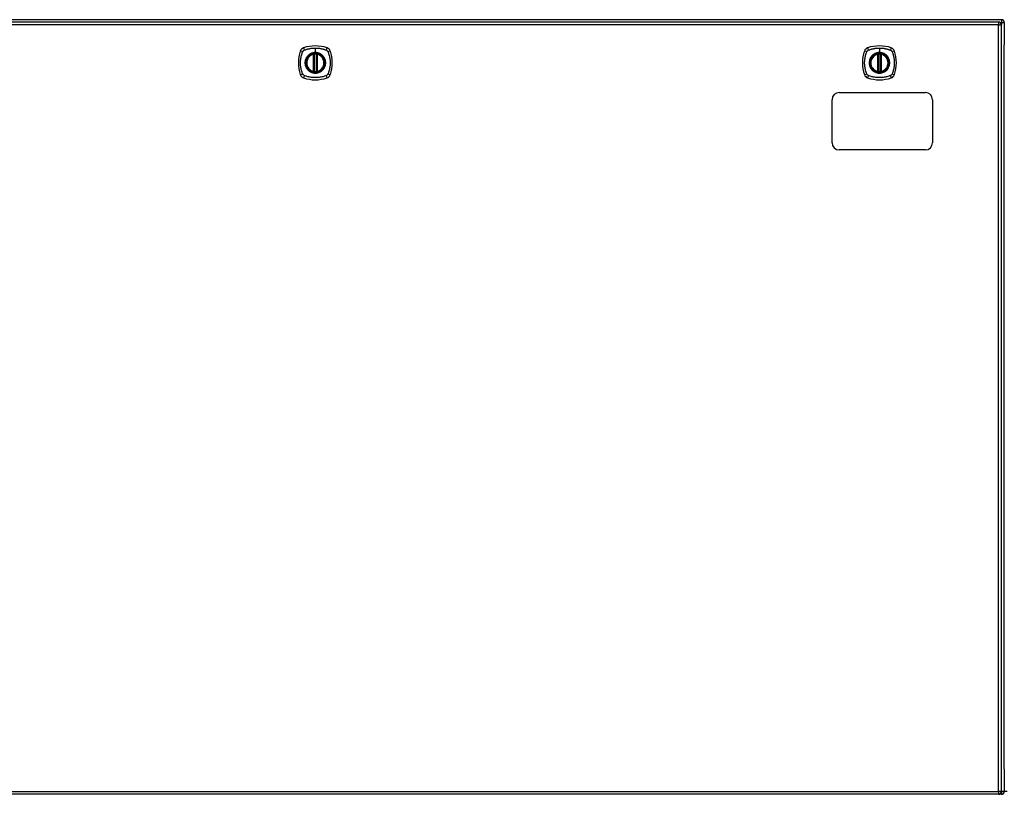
# Model space of a CAD drawing. Header units: inches. Extents: x 20 to 506, y 54 to 235.
# Tile 12 of 22: x 179 to 214, y 128 to 155. Entities that reach past the tile are written whole.
import ezdxf

# ---------------------------------------------------------------- set-up
doc = ezdxf.new("R2010")
doc.units = ezdxf.units.IN
doc.header["$MEASUREMENT"] = 0
doc.layers.add('Visible Edges(ANSI)', color=7, linetype='Continuous', lineweight=25)
doc.layers.add('Visible Tangent Edges(ANSI)', color=7, linetype='Continuous', lineweight=25)

msp = doc.modelspace()

# ---------------------------------------------------------------- linework, layer by layer
at = {"layer": 'Visible Edges(ANSI)'}
for p, q in [((213.553, 155.372), (165.751, 155.372)), ((165.849, 155.291), (213.454, 155.291)), ((213.553, 128.472), (213.553, 155.192)), ((213.652, 155.273), (213.652, 154.498)), ((213.652, 129.246), (213.652, 154.498)), ((189.593, 153.575), (189.593, 154.16)), ((189.613, 153.57), (189.613, 154.164)), ((189.691, 154.164), (189.691, 153.57)), ((189.711, 154.16), (189.711, 153.575)), ((209.244, 153.575), (209.244, 154.16)), ((209.264, 153.57), (209.264, 154.164)), ((209.343, 154.164), (209.343, 153.57)), ((209.363, 154.16), (209.363, 153.575)), ((207.902, 152.832), (210.902, 152.832)), ((207.652, 151.082), (207.652, 152.582)), ((211.152, 152.582), (211.152, 151.082)), ((210.902, 150.832), (207.902, 150.832)), ((213.652, 129.246), (213.652, 128.471)), ((213.454, 128.373), (165.849, 128.373)), ((213.553, 128.372), (166.518, 128.372))]:
    msp.add_line(p, q, dxfattribs=at)
at = {"layer": 'Visible Edges(ANSI)', "flags": 128}
for points in [[(189.623, 154.179), (189.622, 154.179), (189.62, 154.179), (189.619, 154.178), (189.617, 154.178), (189.615, 154.178), (189.614, 154.178), (189.612, 154.178), (189.611, 154.178), (189.61, 154.177), (189.608, 154.177), (189.607, 154.177), (189.606, 154.177), (189.605, 154.177), (189.604, 154.176), (189.603, 154.176), (189.602, 154.176), (189.601, 154.176), (189.601, 154.176), (189.6, 154.176), (189.6, 154.176), (189.599, 154.176), (189.599, 154.176), (189.599, 154.176), (189.599, 154.176)], [(189.705, 154.176), (189.705, 154.176), (189.705, 154.176), (189.705, 154.176), (189.704, 154.176), (189.704, 154.176), (189.703, 154.176), (189.703, 154.176), (189.702, 154.176), (189.701, 154.176), (189.7, 154.176), (189.699, 154.177), (189.698, 154.177), (189.697, 154.177), (189.695, 154.177), (189.694, 154.177), (189.693, 154.178), (189.691, 154.178), (189.69, 154.178), (189.688, 154.178), (189.687, 154.178), (189.685, 154.178), (189.684, 154.179), (189.682, 154.179), (189.681, 154.179)], [(209.275, 154.179), (209.273, 154.179), (209.272, 154.179), (209.27, 154.178), (209.268, 154.178), (209.267, 154.178), (209.265, 154.178), (209.264, 154.178), (209.263, 154.178), (209.261, 154.177), (209.26, 154.177), (209.259, 154.177), (209.257, 154.177), (209.256, 154.177), (209.255, 154.176), (209.254, 154.176), (209.254, 154.176), (209.253, 154.176), (209.252, 154.176), (209.252, 154.176), (209.251, 154.176), (209.251, 154.176), (209.25, 154.176), (209.25, 154.176), (209.25, 154.176)], [(209.357, 154.176), (209.357, 154.176), (209.356, 154.176), (209.356, 154.176), (209.356, 154.176), (209.355, 154.176), (209.355, 154.176), (209.354, 154.176), (209.353, 154.176), (209.352, 154.176), (209.352, 154.176), (209.351, 154.177), (209.349, 154.177), (209.348, 154.177), (209.347, 154.177), (209.346, 154.177), (209.344, 154.178), (209.343, 154.178), (209.341, 154.178), (209.34, 154.178), (209.338, 154.178), (209.337, 154.178), (209.335, 154.179), (209.334, 154.179), (209.332, 154.179)], [(189.599, 153.559), (189.599, 153.559), (189.599, 153.559), (189.599, 153.559), (189.6, 153.559), (189.6, 153.559), (189.601, 153.558), (189.601, 153.558), (189.602, 153.558), (189.603, 153.558), (189.604, 153.558), (189.605, 153.558), (189.606, 153.558), (189.607, 153.557), (189.608, 153.557), (189.61, 153.557), (189.611, 153.557), (189.612, 153.557), (189.614, 153.557), (189.615, 153.556), (189.617, 153.556), (189.619, 153.556), (189.62, 153.556), (189.622, 153.556), (189.623, 153.556)], [(189.681, 153.556), (189.682, 153.556), (189.684, 153.556), (189.685, 153.556), (189.687, 153.556), (189.688, 153.556), (189.69, 153.557), (189.691, 153.557), (189.693, 153.557), (189.694, 153.557), (189.695, 153.557), (189.697, 153.557), (189.698, 153.558), (189.699, 153.558), (189.7, 153.558), (189.701, 153.558), (189.702, 153.558), (189.703, 153.558), (189.703, 153.558), (189.704, 153.559), (189.704, 153.559), (189.705, 153.559), (189.705, 153.559), (189.705, 153.559), (189.705, 153.559)], [(209.25, 153.559), (209.25, 153.559), (209.25, 153.559), (209.251, 153.559), (209.251, 153.559), (209.252, 153.559), (209.252, 153.558), (209.253, 153.558), (209.254, 153.558), (209.254, 153.558), (209.255, 153.558), (209.256, 153.558), (209.257, 153.558), (209.259, 153.557), (209.26, 153.557), (209.261, 153.557), (209.263, 153.557), (209.264, 153.557), (209.265, 153.557), (209.267, 153.556), (209.268, 153.556), (209.27, 153.556), (209.272, 153.556), (209.273, 153.556), (209.275, 153.556)], [(209.332, 153.556), (209.334, 153.556), (209.335, 153.556), (209.337, 153.556), (209.338, 153.556), (209.34, 153.556), (209.341, 153.557), (209.343, 153.557), (209.344, 153.557), (209.346, 153.557), (209.347, 153.557), (209.348, 153.557), (209.349, 153.558), (209.351, 153.558), (209.352, 153.558), (209.352, 153.558), (209.353, 153.558), (209.354, 153.558), (209.355, 153.558), (209.355, 153.559), (209.356, 153.559), (209.356, 153.559), (209.356, 153.559), (209.357, 153.559), (209.357, 153.559)]]:
    msp.add_lwpolyline(points, dxfattribs=at)
at = {"layer": 'Visible Edges(ANSI)'}
for centre, radius in [((189.652, 153.867), 0.32), ((189.652, 153.867), 0.315), ((209.303, 153.867), 0.32), ((209.303, 153.867), 0.315)]:
    msp.add_circle(centre, radius, dxfattribs=at)
for centre, radius, start, end in [((213.553, 155.273), 0.099, 0, 90), ((213.454, 155.192), 0.099, 0, 90), ((189.297, 154.222), 0.177, 108.7722, 161.2278), ((189.652, 153.178), 1.28, 71.2278, 108.7722), ((190.007, 154.222), 0.177, 18.7722, 71.2278), ((208.949, 154.222), 0.177, 108.7722, 161.2278), ((209.303, 153.178), 1.28, 71.2278, 108.7722), ((209.658, 154.222), 0.177, 18.7722, 71.2278), ((190.341, 153.867), 1.28, 161.2278, 198.7722), ((189.652, 153.867), 0.313, 103.6344, 256.3656), ((189.652, 153.867), 0.313, 99.784, 103.6344), ((189.581, 154.16), 0.0118, 0, 103.6344), ((189.601, 154.164), 0.0118, 0, 99.784), ((189.652, 153.867), 0.313, 84.7499, 95.2501), ((189.703, 154.164), 0.0118, 80.216, 180), ((189.652, 153.867), 0.313, 76.3656, 80.216), ((189.723, 154.16), 0.0118, 76.3656, 180), ((189.652, 153.867), 0.313, 283.6344, 76.3656), ((188.963, 153.867), 1.28, 341.2278, 18.7722), ((209.992, 153.867), 1.28, 161.2278, 198.7722), ((209.303, 153.867), 0.313, 103.6344, 256.3656), ((209.303, 153.867), 0.313, 99.784, 103.6344), ((209.232, 154.16), 0.0118, 0, 103.6344), ((209.252, 154.164), 0.0118, 0, 99.784), ((209.303, 153.867), 0.313, 84.7499, 95.2501), ((209.355, 154.164), 0.0118, 80.216, 180), ((209.303, 153.867), 0.313, 76.3656, 80.216), ((209.374, 154.16), 0.0118, 76.3656, 180), ((209.303, 153.867), 0.313, 283.6344, 76.3656), ((208.614, 153.867), 1.28, 341.2278, 18.7722), ((189.297, 153.512), 0.177, 198.7722, 251.2278), ((189.652, 154.556), 1.28, 251.2278, 288.7722), ((189.581, 153.575), 0.0118, 256.3656, 0), ((189.652, 153.867), 0.313, 256.3656, 260.216), ((189.601, 153.57), 0.0118, 260.216, 0), ((189.652, 153.867), 0.313, 264.7499, 275.2501), ((189.703, 153.57), 0.0118, 180, 279.784), ((189.652, 153.867), 0.313, 279.784, 283.6344), ((189.723, 153.575), 0.0118, 180, 283.6344), ((190.007, 153.512), 0.177, 288.7722, 341.2278), ((208.949, 153.512), 0.177, 198.7722, 251.2278), ((209.303, 154.556), 1.28, 251.2278, 288.7722), ((209.232, 153.575), 0.0118, 256.3656, 0), ((209.303, 153.867), 0.313, 256.3656, 260.216), ((209.252, 153.57), 0.0118, 260.216, 0), ((209.303, 153.867), 0.313, 264.7499, 275.2501), ((209.355, 153.57), 0.0118, 180, 279.784), ((209.303, 153.867), 0.313, 279.784, 283.6344), ((209.374, 153.575), 0.0118, 180, 283.6344), ((209.658, 153.512), 0.177, 288.7722, 341.2278), ((207.902, 152.582), 0.25, 90, 180), ((210.902, 152.582), 0.25, 0, 90), ((207.902, 151.082), 0.25, 180, 270), ((210.902, 151.082), 0.25, 270, 0), ((213.454, 128.472), 0.099, 270, 0), ((213.553, 128.471), 0.099, 270, 0)]:
    msp.add_arc(centre, radius, start, end, dxfattribs=at)
at = {"layer": 'Visible Tangent Edges(ANSI)'}
for p, q in [((213.553, 155.372), (213.553, 155.273)), ((213.454, 155.192), (165.849, 155.192)), ((213.454, 155.291), (213.454, 155.192)), ((213.454, 155.192), (213.553, 155.192)), ((213.454, 128.472), (213.454, 155.192)), ((213.512, 155.273), (213.553, 155.273)), ((213.553, 155.273), (213.652, 155.273)), ((213.553, 155.273), (213.553, 155.202)), ((189.652, 154.384), (189.652, 154.224)), ((209.303, 154.384), (209.303, 154.224)), ((189.581, 154.16), (189.578, 154.171)), ((189.581, 154.16), (189.593, 154.16)), ((189.581, 154.16), (189.581, 153.575)), ((189.593, 154.16), (189.603, 154.16)), ((189.599, 154.176), (189.6, 154.17)), ((189.602, 154.164), (189.613, 154.164)), ((189.603, 153.575), (189.603, 154.16)), ((189.624, 154.167), (189.623, 154.179)), ((189.624, 153.567), (189.624, 154.167)), ((189.652, 154.219), (189.652, 154.224)), ((189.68, 154.167), (189.681, 154.179)), ((189.68, 154.167), (189.68, 153.567)), ((189.691, 154.164), (189.701, 154.164)), ((189.701, 154.16), (189.711, 154.16)), ((189.701, 154.16), (189.701, 153.575)), ((189.704, 154.17), (189.705, 154.176)), ((189.711, 154.16), (189.723, 154.16)), ((189.726, 154.171), (189.723, 154.16)), ((189.723, 153.575), (189.723, 154.16)), ((209.232, 154.16), (209.23, 154.171)), ((209.232, 154.16), (209.244, 154.16)), ((209.232, 154.16), (209.232, 153.575)), ((209.244, 154.16), (209.254, 154.16)), ((209.25, 154.176), (209.251, 154.17)), ((209.254, 154.164), (209.264, 154.164)), ((209.254, 153.575), (209.254, 154.16)), ((209.276, 154.167), (209.275, 154.179)), ((209.276, 153.567), (209.276, 154.167)), ((209.303, 154.219), (209.303, 154.224)), ((209.331, 154.167), (209.332, 154.179)), ((209.331, 154.167), (209.331, 153.567)), ((209.343, 154.164), (209.353, 154.164)), ((209.353, 154.16), (209.363, 154.16)), ((209.353, 154.16), (209.353, 153.575)), ((209.356, 154.17), (209.357, 154.176)), ((209.363, 154.16), (209.374, 154.16)), ((209.377, 154.171), (209.374, 154.16)), ((209.374, 153.575), (209.374, 154.16)), ((189.578, 153.563), (189.581, 153.575)), ((189.593, 153.575), (189.581, 153.575)), ((189.603, 153.575), (189.593, 153.575)), ((189.6, 153.565), (189.599, 153.559)), ((189.613, 153.57), (189.602, 153.57)), ((189.623, 153.556), (189.624, 153.567)), ((189.681, 153.556), (189.68, 153.567)), ((189.701, 153.57), (189.691, 153.57)), ((189.711, 153.575), (189.701, 153.575)), ((189.705, 153.559), (189.704, 153.565)), ((189.723, 153.575), (189.711, 153.575)), ((189.723, 153.575), (189.726, 153.563)), ((209.23, 153.563), (209.232, 153.575)), ((209.244, 153.575), (209.232, 153.575)), ((209.254, 153.575), (209.244, 153.575)), ((209.251, 153.565), (209.25, 153.559)), ((209.264, 153.57), (209.254, 153.57)), ((209.275, 153.556), (209.276, 153.567)), ((209.332, 153.556), (209.331, 153.567)), ((209.353, 153.57), (209.343, 153.57)), ((209.363, 153.575), (209.353, 153.575)), ((209.357, 153.559), (209.356, 153.565)), ((209.374, 153.575), (209.363, 153.575)), ((209.374, 153.575), (209.377, 153.563)), ((165.849, 128.472), (213.454, 128.472)), ((213.454, 128.472), (213.454, 128.373)), ((213.553, 128.472), (213.454, 128.472)), ((213.652, 128.471), (213.553, 128.471)), ((213.553, 128.462), (213.553, 128.372)), ((213.75, 128.471), (213.652, 128.471))]:
    msp.add_line(p, q, dxfattribs=at)
at = {"layer": 'Visible Tangent Edges(ANSI)', "flags": 128}
for points in [[(189.263, 154.307), (189.282, 154.315), (189.297, 154.321), (189.312, 154.326), (189.328, 154.331), (189.344, 154.336), (189.359, 154.341), (189.375, 154.346), (189.391, 154.35), (189.407, 154.354), (189.423, 154.358), (189.439, 154.361), (189.455, 154.364), (189.471, 154.368), (189.488, 154.37), (189.504, 154.373), (189.52, 154.375), (189.537, 154.377), (189.553, 154.379), (189.569, 154.38), (189.586, 154.382), (189.602, 154.383), (189.619, 154.383), (189.635, 154.384), (189.652, 154.384)], [(189.652, 154.384), (189.668, 154.384), (189.685, 154.383), (189.701, 154.383), (189.718, 154.382), (189.734, 154.38), (189.751, 154.379), (189.767, 154.377), (189.784, 154.375), (189.8, 154.373), (189.816, 154.37), (189.833, 154.367), (189.849, 154.364), (189.865, 154.361), (189.881, 154.358), (189.897, 154.354), (189.913, 154.35), (189.929, 154.346), (189.945, 154.341), (189.96, 154.336), (189.976, 154.331), (189.991, 154.326), (190.007, 154.321), (190.022, 154.315), (190.041, 154.307)], [(208.915, 154.307), (208.933, 154.315), (208.948, 154.321), (208.964, 154.326), (208.979, 154.331), (208.995, 154.336), (209.011, 154.341), (209.027, 154.346), (209.043, 154.35), (209.059, 154.354), (209.075, 154.358), (209.091, 154.361), (209.107, 154.364), (209.123, 154.368), (209.139, 154.37), (209.156, 154.373), (209.172, 154.375), (209.188, 154.377), (209.205, 154.379), (209.221, 154.38), (209.237, 154.382), (209.254, 154.383), (209.27, 154.383), (209.287, 154.384), (209.303, 154.384)], [(209.303, 154.384), (209.32, 154.384), (209.336, 154.383), (209.353, 154.383), (209.369, 154.382), (209.386, 154.38), (209.402, 154.379), (209.419, 154.377), (209.435, 154.375), (209.451, 154.373), (209.468, 154.37), (209.484, 154.367), (209.5, 154.364), (209.516, 154.361), (209.532, 154.358), (209.548, 154.354), (209.564, 154.35), (209.58, 154.346), (209.596, 154.341), (209.612, 154.336), (209.627, 154.331), (209.643, 154.326), (209.658, 154.321), (209.674, 154.315), (209.692, 154.307)], [(189.212, 153.479), (189.198, 153.512), (189.188, 153.543), (189.178, 153.575), (189.169, 153.606), (189.162, 153.638), (189.155, 153.67), (189.149, 153.703), (189.144, 153.735), (189.14, 153.768), (189.138, 153.801), (189.136, 153.834), (189.135, 153.867), (189.136, 153.9), (189.138, 153.933), (189.14, 153.966), (189.144, 153.999), (189.149, 154.031), (189.155, 154.064), (189.162, 154.096), (189.169, 154.128), (189.178, 154.16), (189.188, 154.191), (189.198, 154.222), (189.212, 154.256)], [(189.212, 154.256), (189.213, 154.257), (189.213, 154.259), (189.214, 154.26), (189.215, 154.261), (189.216, 154.263), (189.216, 154.264), (189.217, 154.265), (189.218, 154.267), (189.219, 154.268), (189.22, 154.269), (189.22, 154.271), (189.221, 154.272), (189.222, 154.273), (189.223, 154.274), (189.224, 154.276), (189.225, 154.277), (189.226, 154.278), (189.227, 154.279), (189.228, 154.28), (189.229, 154.281), (189.23, 154.283), (189.231, 154.284), (189.232, 154.285), (189.233, 154.286)], [(189.233, 154.286), (189.234, 154.287), (189.235, 154.288), (189.237, 154.289), (189.238, 154.29), (189.239, 154.291), (189.24, 154.292), (189.241, 154.293), (189.242, 154.294), (189.244, 154.295), (189.245, 154.296), (189.246, 154.297), (189.247, 154.298), (189.249, 154.299), (189.25, 154.3), (189.251, 154.3), (189.252, 154.301), (189.254, 154.302), (189.255, 154.303), (189.256, 154.304), (189.258, 154.304), (189.259, 154.305), (189.261, 154.306), (189.262, 154.306), (189.263, 154.307)], [(189.377, 154.095), (189.365, 154.079), (189.353, 154.062), (189.342, 154.044), (189.333, 154.026), (189.324, 154.007), (189.316, 153.988), (189.31, 153.969), (189.305, 153.949), (189.3, 153.929), (189.297, 153.908), (189.296, 153.888), (189.295, 153.867), (189.296, 153.846), (189.297, 153.826), (189.3, 153.806), (189.305, 153.785), (189.31, 153.765), (189.316, 153.746), (189.324, 153.727), (189.333, 153.708), (189.342, 153.69), (189.353, 153.673), (189.365, 153.656), (189.377, 153.64)], [(189.652, 154.219), (189.743, 154.207), (189.828, 154.172), (189.901, 154.116), (189.957, 154.043), (189.992, 153.958), (190.004, 153.867), (189.992, 153.776), (189.957, 153.691), (189.901, 153.618), (189.828, 153.562), (189.743, 153.527), (189.652, 153.515), (189.56, 153.527), (189.475, 153.562), (189.403, 153.618), (189.347, 153.691), (189.312, 153.776), (189.3, 153.867), (189.312, 153.959), (189.347, 154.044), (189.403, 154.117), (189.476, 154.172), (189.561, 154.207), (189.652, 154.219)], [(189.424, 154.142), (189.422, 154.14), (189.42, 154.138), (189.418, 154.136), (189.416, 154.135), (189.414, 154.133), (189.412, 154.131), (189.41, 154.129), (189.408, 154.127), (189.406, 154.125), (189.404, 154.123), (189.402, 154.121), (189.4, 154.119), (189.398, 154.117), (189.396, 154.115), (189.394, 154.113), (189.392, 154.111), (189.39, 154.109), (189.388, 154.107), (189.386, 154.105), (189.385, 154.103), (189.383, 154.101), (189.381, 154.099), (189.379, 154.097), (189.377, 154.095)], [(189.652, 154.224), (189.642, 154.224), (189.631, 154.223), (189.621, 154.223), (189.611, 154.222), (189.601, 154.22), (189.59, 154.219), (189.58, 154.217), (189.57, 154.215), (189.56, 154.212), (189.55, 154.209), (189.541, 154.206), (189.531, 154.203), (189.521, 154.199), (189.512, 154.195), (189.502, 154.191), (189.493, 154.187), (189.484, 154.182), (189.475, 154.177), (189.466, 154.172), (189.457, 154.166), (189.449, 154.16), (189.441, 154.154), (189.432, 154.148), (189.424, 154.142)], [(189.6, 154.17), (189.599, 154.17), (189.598, 154.17), (189.597, 154.171), (189.597, 154.171), (189.596, 154.171), (189.595, 154.172), (189.594, 154.172), (189.593, 154.172), (189.592, 154.172), (189.591, 154.172), (189.59, 154.172), (189.59, 154.172), (189.589, 154.172), (189.588, 154.172), (189.587, 154.172), (189.586, 154.172), (189.585, 154.172), (189.584, 154.172), (189.583, 154.172), (189.582, 154.172), (189.581, 154.172), (189.58, 154.172), (189.579, 154.172), (189.578, 154.171)], [(189.602, 154.164), (189.602, 154.164), (189.602, 154.165), (189.602, 154.165), (189.602, 154.165), (189.602, 154.165), (189.602, 154.166), (189.602, 154.166), (189.602, 154.166), (189.602, 154.166), (189.602, 154.167), (189.602, 154.167), (189.601, 154.167), (189.601, 154.167), (189.601, 154.168), (189.601, 154.168), (189.601, 154.168), (189.601, 154.168), (189.601, 154.168), (189.601, 154.169), (189.6, 154.169), (189.6, 154.169), (189.6, 154.169), (189.6, 154.169), (189.6, 154.17)], [(189.603, 154.16), (189.603, 154.16), (189.603, 154.16), (189.603, 154.16), (189.603, 154.161), (189.603, 154.161), (189.603, 154.161), (189.603, 154.161), (189.603, 154.161), (189.603, 154.161), (189.603, 154.162), (189.603, 154.162), (189.603, 154.162), (189.603, 154.162), (189.603, 154.162), (189.603, 154.162), (189.603, 154.163), (189.603, 154.163), (189.603, 154.163), (189.603, 154.163), (189.603, 154.163), (189.603, 154.163), (189.603, 154.164), (189.602, 154.164), (189.602, 154.164)], [(189.613, 154.164), (189.613, 154.164), (189.613, 154.164), (189.613, 154.164), (189.613, 154.164), (189.613, 154.164), (189.613, 154.164), (189.614, 154.164), (189.614, 154.165), (189.615, 154.165), (189.615, 154.165), (189.616, 154.165), (189.616, 154.165), (189.617, 154.165), (189.617, 154.165), (189.618, 154.166), (189.618, 154.166), (189.619, 154.166), (189.62, 154.166), (189.621, 154.166), (189.621, 154.166), (189.622, 154.167), (189.623, 154.167), (189.624, 154.167), (189.624, 154.167)], [(189.88, 154.142), (189.871, 154.148), (189.863, 154.155), (189.855, 154.16), (189.846, 154.166), (189.838, 154.172), (189.829, 154.177), (189.82, 154.182), (189.811, 154.187), (189.801, 154.191), (189.792, 154.195), (189.783, 154.199), (189.773, 154.203), (189.763, 154.206), (189.753, 154.209), (189.744, 154.212), (189.734, 154.215), (189.723, 154.217), (189.713, 154.219), (189.703, 154.22), (189.693, 154.222), (189.683, 154.223), (189.672, 154.223), (189.662, 154.224), (189.652, 154.224)], [(189.68, 154.167), (189.68, 154.167), (189.681, 154.167), (189.682, 154.167), (189.683, 154.166), (189.683, 154.166), (189.684, 154.166), (189.685, 154.166), (189.685, 154.166), (189.686, 154.166), (189.687, 154.165), (189.687, 154.165), (189.688, 154.165), (189.688, 154.165), (189.689, 154.165), (189.689, 154.165), (189.69, 154.165), (189.69, 154.164), (189.69, 154.164), (189.691, 154.164), (189.691, 154.164), (189.691, 154.164), (189.691, 154.164), (189.691, 154.164), (189.691, 154.164)], [(189.704, 154.17), (189.704, 154.169), (189.704, 154.169), (189.704, 154.169), (189.703, 154.169), (189.703, 154.169), (189.703, 154.168), (189.703, 154.168), (189.703, 154.168), (189.703, 154.168), (189.703, 154.168), (189.703, 154.167), (189.702, 154.167), (189.702, 154.167), (189.702, 154.167), (189.702, 154.166), (189.702, 154.166), (189.702, 154.166), (189.702, 154.166), (189.702, 154.165), (189.702, 154.165), (189.702, 154.165), (189.702, 154.165), (189.701, 154.164), (189.701, 154.164)], [(189.701, 154.164), (189.701, 154.164), (189.701, 154.164), (189.701, 154.163), (189.701, 154.163), (189.701, 154.163), (189.701, 154.163), (189.701, 154.163), (189.701, 154.163), (189.701, 154.162), (189.701, 154.162), (189.701, 154.162), (189.701, 154.162), (189.701, 154.162), (189.701, 154.162), (189.701, 154.161), (189.701, 154.161), (189.701, 154.161), (189.701, 154.161), (189.701, 154.161), (189.701, 154.161), (189.701, 154.16), (189.701, 154.16), (189.701, 154.16), (189.701, 154.16)], [(189.726, 154.171), (189.725, 154.172), (189.724, 154.172), (189.723, 154.172), (189.722, 154.172), (189.721, 154.172), (189.72, 154.172), (189.719, 154.172), (189.718, 154.172), (189.717, 154.172), (189.716, 154.172), (189.715, 154.172), (189.714, 154.172), (189.713, 154.172), (189.713, 154.172), (189.712, 154.172), (189.711, 154.172), (189.71, 154.172), (189.709, 154.172), (189.708, 154.171), (189.707, 154.171), (189.706, 154.171), (189.706, 154.17), (189.705, 154.17), (189.704, 154.17)], [(189.927, 154.095), (189.925, 154.097), (189.923, 154.099), (189.921, 154.101), (189.919, 154.103), (189.917, 154.105), (189.916, 154.107), (189.914, 154.109), (189.912, 154.111), (189.91, 154.113), (189.908, 154.115), (189.906, 154.117), (189.904, 154.119), (189.902, 154.121), (189.9, 154.123), (189.898, 154.125), (189.896, 154.127), (189.894, 154.129), (189.892, 154.131), (189.89, 154.133), (189.888, 154.135), (189.886, 154.136), (189.884, 154.138), (189.882, 154.14), (189.88, 154.142)], [(189.927, 153.64), (189.939, 153.656), (189.951, 153.673), (189.962, 153.69), (189.971, 153.708), (189.98, 153.727), (189.988, 153.746), (189.994, 153.766), (189.999, 153.786), (190.003, 153.806), (190.006, 153.826), (190.008, 153.847), (190.009, 153.867), (190.008, 153.888), (190.006, 153.908), (190.003, 153.929), (189.999, 153.949), (189.994, 153.969), (189.988, 153.988), (189.98, 154.007), (189.971, 154.026), (189.962, 154.044), (189.951, 154.062), (189.939, 154.079), (189.927, 154.095)], [(190.041, 154.307), (190.043, 154.306), (190.046, 154.304), (190.049, 154.303), (190.051, 154.301), (190.054, 154.3), (190.057, 154.298), (190.059, 154.296), (190.061, 154.294), (190.064, 154.292), (190.066, 154.29), (190.068, 154.288), (190.071, 154.286), (190.073, 154.284), (190.075, 154.282), (190.077, 154.279), (190.079, 154.277), (190.081, 154.274), (190.083, 154.272), (190.084, 154.269), (190.086, 154.267), (190.088, 154.264), (190.089, 154.261), (190.091, 154.259), (190.092, 154.256)], [(190.092, 154.256), (190.106, 154.222), (190.116, 154.191), (190.126, 154.16), (190.135, 154.128), (190.142, 154.096), (190.149, 154.064), (190.155, 154.031), (190.16, 153.999), (190.164, 153.966), (190.166, 153.933), (190.168, 153.9), (190.169, 153.867), (190.168, 153.834), (190.166, 153.801), (190.164, 153.768), (190.16, 153.735), (190.155, 153.703), (190.149, 153.67), (190.142, 153.638), (190.135, 153.606), (190.126, 153.575), (190.116, 153.543), (190.106, 153.512), (190.092, 153.479)], [(208.864, 153.479), (208.85, 153.512), (208.839, 153.543), (208.83, 153.575), (208.821, 153.606), (208.813, 153.638), (208.806, 153.67), (208.8, 153.703), (208.796, 153.735), (208.792, 153.768), (208.789, 153.801), (208.787, 153.834), (208.787, 153.867), (208.787, 153.9), (208.789, 153.933), (208.792, 153.966), (208.796, 153.999), (208.8, 154.031), (208.806, 154.064), (208.813, 154.096), (208.821, 154.128), (208.83, 154.16), (208.839, 154.191), (208.85, 154.222), (208.864, 154.256)], [(208.864, 154.256), (208.864, 154.257), (208.865, 154.259), (208.866, 154.26), (208.866, 154.261), (208.867, 154.263), (208.868, 154.264), (208.869, 154.265), (208.869, 154.267), (208.87, 154.268), (208.871, 154.269), (208.872, 154.271), (208.873, 154.272), (208.874, 154.273), (208.875, 154.274), (208.876, 154.276), (208.876, 154.277), (208.877, 154.278), (208.878, 154.279), (208.879, 154.28), (208.88, 154.281), (208.881, 154.283), (208.883, 154.284), (208.884, 154.285), (208.885, 154.286)], [(208.885, 154.286), (208.886, 154.287), (208.887, 154.288), (208.888, 154.289), (208.889, 154.29), (208.89, 154.291), (208.891, 154.292), (208.893, 154.293), (208.894, 154.294), (208.895, 154.295), (208.896, 154.296), (208.898, 154.297), (208.899, 154.298), (208.9, 154.299), (208.901, 154.3), (208.903, 154.3), (208.904, 154.301), (208.905, 154.302), (208.907, 154.303), (208.908, 154.304), (208.909, 154.304), (208.911, 154.305), (208.912, 154.306), (208.913, 154.306), (208.915, 154.307)], [(209.029, 154.095), (209.016, 154.079), (209.005, 154.062), (208.994, 154.044), (208.984, 154.026), (208.975, 154.007), (208.968, 153.988), (208.961, 153.969), (208.956, 153.949), (208.952, 153.929), (208.949, 153.908), (208.947, 153.888), (208.947, 153.867), (208.947, 153.846), (208.949, 153.826), (208.952, 153.806), (208.956, 153.785), (208.961, 153.765), (208.968, 153.746), (208.975, 153.727), (208.984, 153.708), (208.994, 153.69), (209.005, 153.673), (209.016, 153.656), (209.029, 153.64)], [(209.303, 154.219), (209.395, 154.207), (209.48, 154.172), (209.553, 154.116), (209.609, 154.043), (209.644, 153.958), (209.656, 153.867), (209.644, 153.776), (209.608, 153.691), (209.552, 153.618), (209.48, 153.562), (209.394, 153.527), (209.303, 153.515), (209.212, 153.527), (209.127, 153.562), (209.054, 153.618), (208.998, 153.691), (208.963, 153.776), (208.951, 153.867), (208.963, 153.959), (208.999, 154.044), (209.054, 154.117), (209.127, 154.172), (209.212, 154.207), (209.303, 154.219)], [(209.076, 154.142), (209.074, 154.14), (209.072, 154.138), (209.07, 154.136), (209.067, 154.135), (209.065, 154.133), (209.063, 154.131), (209.061, 154.129), (209.059, 154.127), (209.057, 154.125), (209.055, 154.123), (209.053, 154.121), (209.051, 154.119), (209.049, 154.117), (209.047, 154.115), (209.045, 154.113), (209.044, 154.111), (209.042, 154.109), (209.04, 154.107), (209.038, 154.105), (209.036, 154.103), (209.034, 154.101), (209.032, 154.099), (209.031, 154.097), (209.029, 154.095)], [(209.303, 154.224), (209.293, 154.224), (209.283, 154.223), (209.273, 154.223), (209.262, 154.222), (209.252, 154.22), (209.242, 154.219), (209.232, 154.217), (209.222, 154.215), (209.212, 154.212), (209.202, 154.209), (209.192, 154.206), (209.182, 154.203), (209.173, 154.199), (209.163, 154.195), (209.154, 154.191), (209.145, 154.187), (209.135, 154.182), (209.126, 154.177), (209.118, 154.172), (209.109, 154.166), (209.1, 154.16), (209.092, 154.154), (209.084, 154.148), (209.076, 154.142)], [(209.251, 154.17), (209.251, 154.17), (209.25, 154.17), (209.249, 154.171), (209.248, 154.171), (209.247, 154.171), (209.246, 154.172), (209.246, 154.172), (209.245, 154.172), (209.244, 154.172), (209.243, 154.172), (209.242, 154.172), (209.241, 154.172), (209.24, 154.172), (209.239, 154.172), (209.238, 154.172), (209.237, 154.172), (209.236, 154.172), (209.235, 154.172), (209.234, 154.172), (209.233, 154.172), (209.232, 154.172), (209.232, 154.172), (209.231, 154.172), (209.23, 154.171)], [(209.254, 154.164), (209.254, 154.164), (209.254, 154.165), (209.254, 154.165), (209.254, 154.165), (209.254, 154.165), (209.254, 154.166), (209.253, 154.166), (209.253, 154.166), (209.253, 154.166), (209.253, 154.167), (209.253, 154.167), (209.253, 154.167), (209.253, 154.167), (209.253, 154.168), (209.253, 154.168), (209.252, 154.168), (209.252, 154.168), (209.252, 154.168), (209.252, 154.169), (209.252, 154.169), (209.252, 154.169), (209.252, 154.169), (209.251, 154.169), (209.251, 154.17)], [(209.254, 154.16), (209.254, 154.16), (209.254, 154.16), (209.254, 154.16), (209.254, 154.161), (209.254, 154.161), (209.254, 154.161), (209.254, 154.161), (209.254, 154.161), (209.254, 154.161), (209.254, 154.162), (209.254, 154.162), (209.254, 154.162), (209.254, 154.162), (209.254, 154.162), (209.254, 154.162), (209.254, 154.163), (209.254, 154.163), (209.254, 154.163), (209.254, 154.163), (209.254, 154.163), (209.254, 154.163), (209.254, 154.164), (209.254, 154.164), (209.254, 154.164)], [(209.264, 154.164), (209.264, 154.164), (209.264, 154.164), (209.264, 154.164), (209.264, 154.164), (209.265, 154.164), (209.265, 154.164), (209.265, 154.164), (209.266, 154.165), (209.266, 154.165), (209.267, 154.165), (209.267, 154.165), (209.268, 154.165), (209.268, 154.165), (209.269, 154.165), (209.269, 154.166), (209.27, 154.166), (209.271, 154.166), (209.271, 154.166), (209.272, 154.166), (209.273, 154.166), (209.274, 154.167), (209.274, 154.167), (209.275, 154.167), (209.276, 154.167)], [(209.531, 154.142), (209.523, 154.148), (209.515, 154.155), (209.506, 154.16), (209.498, 154.166), (209.489, 154.172), (209.48, 154.177), (209.471, 154.182), (209.462, 154.187), (209.453, 154.191), (209.444, 154.195), (209.434, 154.199), (209.424, 154.203), (209.415, 154.206), (209.405, 154.209), (209.395, 154.212), (209.385, 154.215), (209.375, 154.217), (209.365, 154.219), (209.355, 154.22), (209.344, 154.222), (209.334, 154.223), (209.324, 154.223), (209.314, 154.224), (209.303, 154.224)], [(209.331, 154.167), (209.332, 154.167), (209.333, 154.167), (209.333, 154.167), (209.334, 154.166), (209.335, 154.166), (209.335, 154.166), (209.336, 154.166), (209.337, 154.166), (209.338, 154.166), (209.338, 154.165), (209.339, 154.165), (209.339, 154.165), (209.34, 154.165), (209.34, 154.165), (209.341, 154.165), (209.341, 154.165), (209.342, 154.164), (209.342, 154.164), (209.342, 154.164), (209.342, 154.164), (209.343, 154.164), (209.343, 154.164), (209.343, 154.164), (209.343, 154.164)], [(209.356, 154.17), (209.355, 154.169), (209.355, 154.169), (209.355, 154.169), (209.355, 154.169), (209.355, 154.169), (209.355, 154.168), (209.355, 154.168), (209.354, 154.168), (209.354, 154.168), (209.354, 154.168), (209.354, 154.167), (209.354, 154.167), (209.354, 154.167), (209.354, 154.167), (209.354, 154.166), (209.353, 154.166), (209.353, 154.166), (209.353, 154.166), (209.353, 154.165), (209.353, 154.165), (209.353, 154.165), (209.353, 154.165), (209.353, 154.164), (209.353, 154.164)], [(209.353, 154.164), (209.353, 154.164), (209.353, 154.164), (209.353, 154.163), (209.353, 154.163), (209.353, 154.163), (209.353, 154.163), (209.353, 154.163), (209.353, 154.163), (209.353, 154.162), (209.353, 154.162), (209.353, 154.162), (209.353, 154.162), (209.353, 154.162), (209.353, 154.162), (209.353, 154.161), (209.353, 154.161), (209.353, 154.161), (209.353, 154.161), (209.353, 154.161), (209.353, 154.161), (209.353, 154.16), (209.353, 154.16), (209.353, 154.16), (209.353, 154.16)], [(209.377, 154.171), (209.376, 154.172), (209.375, 154.172), (209.374, 154.172), (209.373, 154.172), (209.373, 154.172), (209.372, 154.172), (209.371, 154.172), (209.37, 154.172), (209.369, 154.172), (209.368, 154.172), (209.367, 154.172), (209.366, 154.172), (209.365, 154.172), (209.364, 154.172), (209.363, 154.172), (209.362, 154.172), (209.361, 154.172), (209.36, 154.172), (209.36, 154.171), (209.359, 154.171), (209.358, 154.171), (209.357, 154.17), (209.356, 154.17), (209.356, 154.17)], [(209.578, 154.095), (209.576, 154.097), (209.574, 154.099), (209.573, 154.101), (209.571, 154.103), (209.569, 154.105), (209.567, 154.107), (209.565, 154.109), (209.563, 154.111), (209.561, 154.113), (209.56, 154.115), (209.558, 154.117), (209.556, 154.119), (209.554, 154.121), (209.552, 154.123), (209.55, 154.125), (209.548, 154.127), (209.546, 154.129), (209.544, 154.131), (209.542, 154.133), (209.539, 154.135), (209.537, 154.136), (209.535, 154.138), (209.533, 154.14), (209.531, 154.142)], [(209.578, 153.64), (209.591, 153.656), (209.602, 153.673), (209.613, 153.69), (209.623, 153.708), (209.631, 153.727), (209.639, 153.746), (209.646, 153.766), (209.651, 153.786), (209.655, 153.806), (209.658, 153.826), (209.66, 153.847), (209.66, 153.867), (209.66, 153.888), (209.658, 153.908), (209.655, 153.929), (209.651, 153.949), (209.645, 153.969), (209.639, 153.988), (209.631, 154.007), (209.623, 154.026), (209.613, 154.044), (209.602, 154.062), (209.591, 154.079), (209.578, 154.095)], [(209.692, 154.307), (209.695, 154.306), (209.698, 154.304), (209.7, 154.303), (209.703, 154.301), (209.705, 154.3), (209.708, 154.298), (209.711, 154.296), (209.713, 154.294), (209.715, 154.292), (209.718, 154.29), (209.72, 154.288), (209.722, 154.286), (209.724, 154.284), (209.726, 154.282), (209.728, 154.279), (209.73, 154.277), (209.732, 154.274), (209.734, 154.272), (209.736, 154.269), (209.737, 154.267), (209.739, 154.264), (209.741, 154.261), (209.742, 154.259), (209.743, 154.256)], [(209.743, 154.256), (209.757, 154.222), (209.768, 154.191), (209.777, 154.16), (209.786, 154.128), (209.794, 154.096), (209.801, 154.064), (209.807, 154.031), (209.811, 153.999), (209.815, 153.966), (209.818, 153.933), (209.819, 153.9), (209.82, 153.867), (209.819, 153.834), (209.818, 153.801), (209.815, 153.768), (209.811, 153.735), (209.807, 153.703), (209.801, 153.67), (209.794, 153.638), (209.786, 153.606), (209.777, 153.575), (209.768, 153.543), (209.757, 153.512), (209.743, 153.479)], [(189.263, 153.427), (189.261, 153.429), (189.258, 153.43), (189.255, 153.432), (189.252, 153.433), (189.25, 153.435), (189.247, 153.437), (189.245, 153.438), (189.242, 153.44), (189.24, 153.442), (189.238, 153.444), (189.235, 153.446), (189.233, 153.448), (189.231, 153.451), (189.229, 153.453), (189.227, 153.455), (189.225, 153.458), (189.223, 153.46), (189.221, 153.463), (189.22, 153.465), (189.218, 153.468), (189.216, 153.47), (189.215, 153.473), (189.213, 153.476), (189.212, 153.479)], [(190.041, 153.427), (190.007, 153.413), (189.976, 153.403), (189.945, 153.393), (189.913, 153.385), (189.881, 153.377), (189.849, 153.37), (189.816, 153.364), (189.784, 153.359), (189.751, 153.356), (189.718, 153.353), (189.685, 153.351), (189.652, 153.351), (189.619, 153.351), (189.586, 153.353), (189.553, 153.355), (189.52, 153.359), (189.488, 153.364), (189.455, 153.37), (189.423, 153.377), (189.391, 153.385), (189.359, 153.393), (189.328, 153.403), (189.297, 153.413), (189.263, 153.427)], [(189.377, 153.64), (189.379, 153.638), (189.381, 153.635), (189.383, 153.633), (189.385, 153.631), (189.386, 153.629), (189.388, 153.627), (189.39, 153.625), (189.392, 153.623), (189.394, 153.621), (189.396, 153.619), (189.398, 153.617), (189.4, 153.615), (189.402, 153.613), (189.404, 153.611), (189.406, 153.609), (189.408, 153.607), (189.41, 153.605), (189.412, 153.604), (189.414, 153.602), (189.416, 153.6), (189.418, 153.598), (189.42, 153.596), (189.422, 153.594), (189.424, 153.593)], [(189.424, 153.593), (189.441, 153.58), (189.457, 153.568), (189.475, 153.558), (189.493, 153.548), (189.512, 153.539), (189.531, 153.532), (189.551, 153.525), (189.57, 153.52), (189.591, 153.516), (189.611, 153.513), (189.631, 153.511), (189.652, 153.51), (189.673, 153.511), (189.693, 153.513), (189.713, 153.516), (189.734, 153.52), (189.754, 153.525), (189.773, 153.532), (189.792, 153.539), (189.811, 153.548), (189.829, 153.558), (189.847, 153.568), (189.863, 153.58), (189.88, 153.593)], [(189.578, 153.563), (189.579, 153.563), (189.58, 153.563), (189.581, 153.562), (189.582, 153.562), (189.583, 153.562), (189.584, 153.562), (189.585, 153.562), (189.586, 153.562), (189.587, 153.562), (189.588, 153.562), (189.589, 153.562), (189.59, 153.562), (189.59, 153.562), (189.591, 153.562), (189.592, 153.562), (189.593, 153.562), (189.594, 153.563), (189.595, 153.563), (189.596, 153.563), (189.597, 153.563), (189.597, 153.564), (189.598, 153.564), (189.599, 153.564), (189.6, 153.565)], [(189.6, 153.565), (189.6, 153.565), (189.6, 153.565), (189.6, 153.565), (189.6, 153.566), (189.601, 153.566), (189.601, 153.566), (189.601, 153.566), (189.601, 153.566), (189.601, 153.567), (189.601, 153.567), (189.601, 153.567), (189.601, 153.567), (189.602, 153.568), (189.602, 153.568), (189.602, 153.568), (189.602, 153.568), (189.602, 153.569), (189.602, 153.569), (189.602, 153.569), (189.602, 153.569), (189.602, 153.57), (189.602, 153.57), (189.602, 153.57), (189.602, 153.57)], [(189.602, 153.57), (189.602, 153.571), (189.603, 153.571), (189.603, 153.571), (189.603, 153.571), (189.603, 153.571), (189.603, 153.571), (189.603, 153.572), (189.603, 153.572), (189.603, 153.572), (189.603, 153.572), (189.603, 153.572), (189.603, 153.572), (189.603, 153.573), (189.603, 153.573), (189.603, 153.573), (189.603, 153.573), (189.603, 153.573), (189.603, 153.573), (189.603, 153.574), (189.603, 153.574), (189.603, 153.574), (189.603, 153.574), (189.603, 153.574), (189.603, 153.575)], [(189.624, 153.567), (189.624, 153.567), (189.623, 153.568), (189.622, 153.568), (189.621, 153.568), (189.621, 153.568), (189.62, 153.568), (189.619, 153.568), (189.618, 153.569), (189.618, 153.569), (189.617, 153.569), (189.617, 153.569), (189.616, 153.569), (189.616, 153.569), (189.615, 153.57), (189.615, 153.57), (189.614, 153.57), (189.614, 153.57), (189.613, 153.57), (189.613, 153.57), (189.613, 153.57), (189.613, 153.57), (189.613, 153.57), (189.613, 153.57), (189.613, 153.57)], [(189.691, 153.57), (189.691, 153.57), (189.691, 153.57), (189.691, 153.57), (189.691, 153.57), (189.691, 153.57), (189.69, 153.57), (189.69, 153.57), (189.69, 153.57), (189.689, 153.57), (189.689, 153.57), (189.688, 153.569), (189.688, 153.569), (189.687, 153.569), (189.687, 153.569), (189.686, 153.569), (189.685, 153.569), (189.685, 153.568), (189.684, 153.568), (189.683, 153.568), (189.683, 153.568), (189.682, 153.568), (189.681, 153.568), (189.68, 153.567), (189.68, 153.567)], [(189.701, 153.575), (189.701, 153.574), (189.701, 153.574), (189.701, 153.574), (189.701, 153.574), (189.701, 153.574), (189.701, 153.573), (189.701, 153.573), (189.701, 153.573), (189.701, 153.573), (189.701, 153.573), (189.701, 153.573), (189.701, 153.572), (189.701, 153.572), (189.701, 153.572), (189.701, 153.572), (189.701, 153.572), (189.701, 153.572), (189.701, 153.571), (189.701, 153.571), (189.701, 153.571), (189.701, 153.571), (189.701, 153.571), (189.701, 153.571), (189.701, 153.57)], [(189.701, 153.57), (189.701, 153.57), (189.702, 153.57), (189.702, 153.57), (189.702, 153.569), (189.702, 153.569), (189.702, 153.569), (189.702, 153.569), (189.702, 153.568), (189.702, 153.568), (189.702, 153.568), (189.702, 153.568), (189.702, 153.567), (189.703, 153.567), (189.703, 153.567), (189.703, 153.567), (189.703, 153.566), (189.703, 153.566), (189.703, 153.566), (189.703, 153.566), (189.703, 153.566), (189.704, 153.565), (189.704, 153.565), (189.704, 153.565), (189.704, 153.565)], [(189.704, 153.565), (189.705, 153.564), (189.706, 153.564), (189.706, 153.564), (189.707, 153.563), (189.708, 153.563), (189.709, 153.563), (189.71, 153.563), (189.711, 153.562), (189.712, 153.562), (189.713, 153.562), (189.713, 153.562), (189.714, 153.562), (189.715, 153.562), (189.716, 153.562), (189.717, 153.562), (189.718, 153.562), (189.719, 153.562), (189.72, 153.562), (189.721, 153.562), (189.722, 153.562), (189.723, 153.562), (189.724, 153.563), (189.725, 153.563), (189.726, 153.563)], [(189.88, 153.593), (189.882, 153.594), (189.884, 153.596), (189.886, 153.598), (189.888, 153.6), (189.89, 153.602), (189.892, 153.604), (189.894, 153.605), (189.896, 153.607), (189.898, 153.609), (189.9, 153.611), (189.902, 153.613), (189.904, 153.615), (189.906, 153.617), (189.908, 153.619), (189.91, 153.621), (189.912, 153.623), (189.914, 153.625), (189.916, 153.627), (189.917, 153.629), (189.919, 153.631), (189.921, 153.633), (189.923, 153.635), (189.925, 153.638), (189.927, 153.64)], [(190.092, 153.479), (190.091, 153.476), (190.089, 153.473), (190.088, 153.47), (190.086, 153.468), (190.084, 153.465), (190.083, 153.463), (190.081, 153.46), (190.079, 153.458), (190.077, 153.455), (190.075, 153.453), (190.073, 153.451), (190.071, 153.449), (190.069, 153.446), (190.066, 153.444), (190.064, 153.442), (190.062, 153.44), (190.059, 153.438), (190.057, 153.437), (190.054, 153.435), (190.051, 153.433), (190.049, 153.432), (190.046, 153.43), (190.043, 153.429), (190.041, 153.427)], [(208.915, 153.427), (208.912, 153.429), (208.909, 153.43), (208.907, 153.432), (208.904, 153.433), (208.901, 153.435), (208.899, 153.437), (208.896, 153.438), (208.894, 153.44), (208.892, 153.442), (208.889, 153.444), (208.887, 153.446), (208.885, 153.448), (208.883, 153.451), (208.88, 153.453), (208.878, 153.455), (208.876, 153.458), (208.875, 153.46), (208.873, 153.463), (208.871, 153.465), (208.869, 153.468), (208.868, 153.47), (208.866, 153.473), (208.865, 153.476), (208.864, 153.479)], [(209.692, 153.427), (209.658, 153.413), (209.627, 153.403), (209.596, 153.393), (209.564, 153.385), (209.532, 153.377), (209.5, 153.37), (209.468, 153.364), (209.435, 153.359), (209.403, 153.356), (209.37, 153.353), (209.337, 153.351), (209.304, 153.351), (209.271, 153.351), (209.238, 153.353), (209.205, 153.355), (209.172, 153.359), (209.139, 153.364), (209.107, 153.37), (209.075, 153.377), (209.043, 153.385), (209.011, 153.393), (208.979, 153.403), (208.948, 153.413), (208.915, 153.427)], [(209.029, 153.64), (209.031, 153.638), (209.032, 153.635), (209.034, 153.633), (209.036, 153.631), (209.038, 153.629), (209.04, 153.627), (209.042, 153.625), (209.044, 153.623), (209.045, 153.621), (209.047, 153.619), (209.049, 153.617), (209.051, 153.615), (209.053, 153.613), (209.055, 153.611), (209.057, 153.609), (209.059, 153.607), (209.061, 153.605), (209.063, 153.604), (209.065, 153.602), (209.067, 153.6), (209.07, 153.598), (209.072, 153.596), (209.074, 153.594), (209.076, 153.593)], [(209.076, 153.593), (209.092, 153.58), (209.109, 153.568), (209.126, 153.558), (209.145, 153.548), (209.163, 153.539), (209.182, 153.532), (209.202, 153.525), (209.222, 153.52), (209.242, 153.516), (209.262, 153.513), (209.283, 153.511), (209.304, 153.51), (209.324, 153.511), (209.345, 153.513), (209.365, 153.516), (209.385, 153.52), (209.405, 153.525), (209.425, 153.532), (209.444, 153.539), (209.463, 153.548), (209.481, 153.558), (209.498, 153.568), (209.515, 153.58), (209.531, 153.593)], [(209.23, 153.563), (209.231, 153.563), (209.232, 153.563), (209.232, 153.562), (209.233, 153.562), (209.234, 153.562), (209.235, 153.562), (209.236, 153.562), (209.237, 153.562), (209.238, 153.562), (209.239, 153.562), (209.24, 153.562), (209.241, 153.562), (209.242, 153.562), (209.243, 153.562), (209.244, 153.562), (209.245, 153.562), (209.246, 153.563), (209.246, 153.563), (209.247, 153.563), (209.248, 153.563), (209.249, 153.564), (209.25, 153.564), (209.251, 153.564), (209.251, 153.565)], [(209.251, 153.565), (209.251, 153.565), (209.252, 153.565), (209.252, 153.565), (209.252, 153.566), (209.252, 153.566), (209.252, 153.566), (209.252, 153.566), (209.252, 153.566), (209.253, 153.567), (209.253, 153.567), (209.253, 153.567), (209.253, 153.567), (209.253, 153.568), (209.253, 153.568), (209.253, 153.568), (209.253, 153.568), (209.253, 153.569), (209.254, 153.569), (209.254, 153.569), (209.254, 153.569), (209.254, 153.57), (209.254, 153.57), (209.254, 153.57), (209.254, 153.57)], [(209.254, 153.57), (209.254, 153.571), (209.254, 153.571), (209.254, 153.571), (209.254, 153.571), (209.254, 153.571), (209.254, 153.571), (209.254, 153.572), (209.254, 153.572), (209.254, 153.572), (209.254, 153.572), (209.254, 153.572), (209.254, 153.572), (209.254, 153.573), (209.254, 153.573), (209.254, 153.573), (209.254, 153.573), (209.254, 153.573), (209.254, 153.573), (209.254, 153.574), (209.254, 153.574), (209.254, 153.574), (209.254, 153.574), (209.254, 153.574), (209.254, 153.575)], [(209.276, 153.567), (209.275, 153.567), (209.274, 153.568), (209.274, 153.568), (209.273, 153.568), (209.272, 153.568), (209.271, 153.568), (209.271, 153.568), (209.27, 153.569), (209.269, 153.569), (209.269, 153.569), (209.268, 153.569), (209.268, 153.569), (209.267, 153.569), (209.267, 153.57), (209.266, 153.57), (209.266, 153.57), (209.265, 153.57), (209.265, 153.57), (209.265, 153.57), (209.264, 153.57), (209.264, 153.57), (209.264, 153.57), (209.264, 153.57), (209.264, 153.57)], [(209.343, 153.57), (209.343, 153.57), (209.343, 153.57), (209.343, 153.57), (209.342, 153.57), (209.342, 153.57), (209.342, 153.57), (209.342, 153.57), (209.341, 153.57), (209.341, 153.57), (209.34, 153.57), (209.34, 153.569), (209.339, 153.569), (209.339, 153.569), (209.338, 153.569), (209.338, 153.569), (209.337, 153.569), (209.336, 153.568), (209.335, 153.568), (209.335, 153.568), (209.334, 153.568), (209.333, 153.568), (209.333, 153.568), (209.332, 153.567), (209.331, 153.567)], [(209.353, 153.575), (209.353, 153.574), (209.353, 153.574), (209.353, 153.574), (209.353, 153.574), (209.353, 153.574), (209.353, 153.573), (209.353, 153.573), (209.353, 153.573), (209.353, 153.573), (209.353, 153.573), (209.353, 153.573), (209.353, 153.572), (209.353, 153.572), (209.353, 153.572), (209.353, 153.572), (209.353, 153.572), (209.353, 153.572), (209.353, 153.571), (209.353, 153.571), (209.353, 153.571), (209.353, 153.571), (209.353, 153.571), (209.353, 153.571), (209.353, 153.57)], [(209.353, 153.57), (209.353, 153.57), (209.353, 153.57), (209.353, 153.57), (209.353, 153.569), (209.353, 153.569), (209.353, 153.569), (209.353, 153.569), (209.353, 153.568), (209.354, 153.568), (209.354, 153.568), (209.354, 153.568), (209.354, 153.567), (209.354, 153.567), (209.354, 153.567), (209.354, 153.567), (209.354, 153.566), (209.355, 153.566), (209.355, 153.566), (209.355, 153.566), (209.355, 153.566), (209.355, 153.565), (209.355, 153.565), (209.355, 153.565), (209.356, 153.565)], [(209.356, 153.565), (209.356, 153.564), (209.357, 153.564), (209.358, 153.564), (209.359, 153.563), (209.36, 153.563), (209.36, 153.563), (209.361, 153.563), (209.362, 153.562), (209.363, 153.562), (209.364, 153.562), (209.365, 153.562), (209.366, 153.562), (209.367, 153.562), (209.368, 153.562), (209.369, 153.562), (209.37, 153.562), (209.371, 153.562), (209.372, 153.562), (209.373, 153.562), (209.373, 153.562), (209.374, 153.562), (209.375, 153.563), (209.376, 153.563), (209.377, 153.563)], [(209.531, 153.593), (209.533, 153.594), (209.535, 153.596), (209.537, 153.598), (209.539, 153.6), (209.542, 153.602), (209.544, 153.604), (209.546, 153.605), (209.548, 153.607), (209.55, 153.609), (209.552, 153.611), (209.554, 153.613), (209.556, 153.615), (209.558, 153.617), (209.559, 153.619), (209.561, 153.621), (209.563, 153.623), (209.565, 153.625), (209.567, 153.627), (209.569, 153.629), (209.571, 153.631), (209.573, 153.633), (209.574, 153.635), (209.576, 153.638), (209.578, 153.64)], [(209.743, 153.479), (209.742, 153.476), (209.741, 153.473), (209.739, 153.47), (209.737, 153.468), (209.736, 153.465), (209.734, 153.463), (209.732, 153.46), (209.73, 153.458), (209.728, 153.455), (209.726, 153.453), (209.724, 153.451), (209.722, 153.449), (209.72, 153.446), (209.718, 153.444), (209.715, 153.442), (209.713, 153.44), (209.711, 153.438), (209.708, 153.437), (209.706, 153.435), (209.703, 153.433), (209.7, 153.432), (209.698, 153.43), (209.695, 153.429), (209.692, 153.427)]]:
    msp.add_lwpolyline(points, dxfattribs=at)
at = {"layer": 'Visible Tangent Edges(ANSI)'}
for centre, radius in [((189.652, 153.867), 0.346), ((189.652, 153.867), 0.342), ((189.652, 153.867), 0.325), ((189.652, 153.867), 0.324), ((209.303, 153.867), 0.346), ((209.303, 153.867), 0.342), ((209.303, 153.867), 0.325), ((209.303, 153.867), 0.324)]:
    msp.add_circle(centre, radius, dxfattribs=at)
for centre, start, end in [((189.652, 153.867), 103.6344, 256.3656), ((189.652, 153.867), 84.7499, 95.2501), ((189.652, 153.867), 283.6344, 76.3656), ((209.303, 153.867), 103.6344, 256.3656), ((209.303, 153.867), 84.7499, 95.2501), ((209.303, 153.867), 283.6344, 76.3656), ((189.652, 153.867), 264.7499, 275.2501), ((209.303, 153.867), 264.7499, 275.2501)]:
    msp.add_arc(centre, 0.301, start, end, dxfattribs=at)
for centre, major_axis, ratio, start_param, end_param in [((189.278, 154.279), (-0.037, 0.112), 0.042597, 0.170073, 1.307344), ((190.026, 154.279), (0.037, 0.112), 0.042597, 4.975842, 6.113112), ((208.929, 154.279), (-0.037, 0.112), 0.042597, 0.170073, 1.307344), ((209.678, 154.279), (0.037, 0.112), 0.042597, 4.975842, 6.113112), ((189.24, 154.242), (-0.112, 0.037), 0.042597, 4.975842, 6.113112), ((189.599, 154.175), (-0.00893, -0.00773), 0.431674, 0, 1.315955), ((189.604, 154.164), (-0.0116, -0.0021), 0.025638, 4.856604, 6.283185), ((189.7, 154.164), (0.0116, -0.0021), 0.025638, 0, 1.426581), ((189.705, 154.175), (0.00893, -0.00773), 0.431674, 4.96723, 6.283185), ((190.064, 154.242), (0.112, 0.037), 0.042597, 0.170073, 1.307344), ((208.891, 154.242), (-0.112, 0.037), 0.042597, 4.975842, 6.113112), ((209.25, 154.175), (-0.00893, -0.00773), 0.431674, 0, 1.315955), ((209.256, 154.164), (-0.0116, -0.0021), 0.025638, 4.856604, 6.283185), ((209.351, 154.164), (0.0116, -0.0021), 0.025638, 0, 1.426581), ((209.357, 154.175), (0.00893, -0.00773), 0.431674, 4.96723, 6.283185), ((209.716, 154.242), (0.112, 0.037), 0.042597, 0.170073, 1.307344), ((189.24, 153.493), (-0.112, -0.037), 0.042597, 0.170073, 1.307344), ((189.278, 153.455), (-0.037, -0.112), 0.042597, 4.975842, 6.113112), ((189.599, 153.559), (-0.00893, 0.00773), 0.431674, 4.96723, 6.283185), ((189.604, 153.57), (-0.0116, 0.0021), 0.025638, 0, 1.426581), ((189.7, 153.57), (0.0116, 0.0021), 0.025638, 4.856604, 6.283185), ((189.705, 153.559), (0.00893, 0.00773), 0.431674, 0, 1.315955), ((190.026, 153.455), (0.037, -0.112), 0.042597, 0.170073, 1.307344), ((190.064, 153.493), (0.112, -0.037), 0.042597, 4.975842, 6.113112), ((208.891, 153.493), (-0.112, -0.037), 0.042597, 0.170073, 1.307344), ((208.929, 153.455), (-0.037, -0.112), 0.042597, 4.975842, 6.113112), ((209.25, 153.559), (-0.00893, 0.00773), 0.431674, 4.96723, 6.283185), ((209.256, 153.57), (-0.0116, 0.0021), 0.025638, 0, 1.426581), ((209.351, 153.57), (0.0116, 0.0021), 0.025638, 4.856604, 6.283185), ((209.357, 153.559), (0.00893, 0.00773), 0.431674, 0, 1.315955), ((209.678, 153.455), (0.037, -0.112), 0.042597, 0.170073, 1.307344), ((209.716, 153.493), (0.112, -0.037), 0.042597, 4.975842, 6.113112)]:
    msp.add_ellipse(centre, major_axis=major_axis, ratio=ratio, start_param=start_param, end_param=end_param, dxfattribs=at)

doc.saveas('drawing.dxf')
